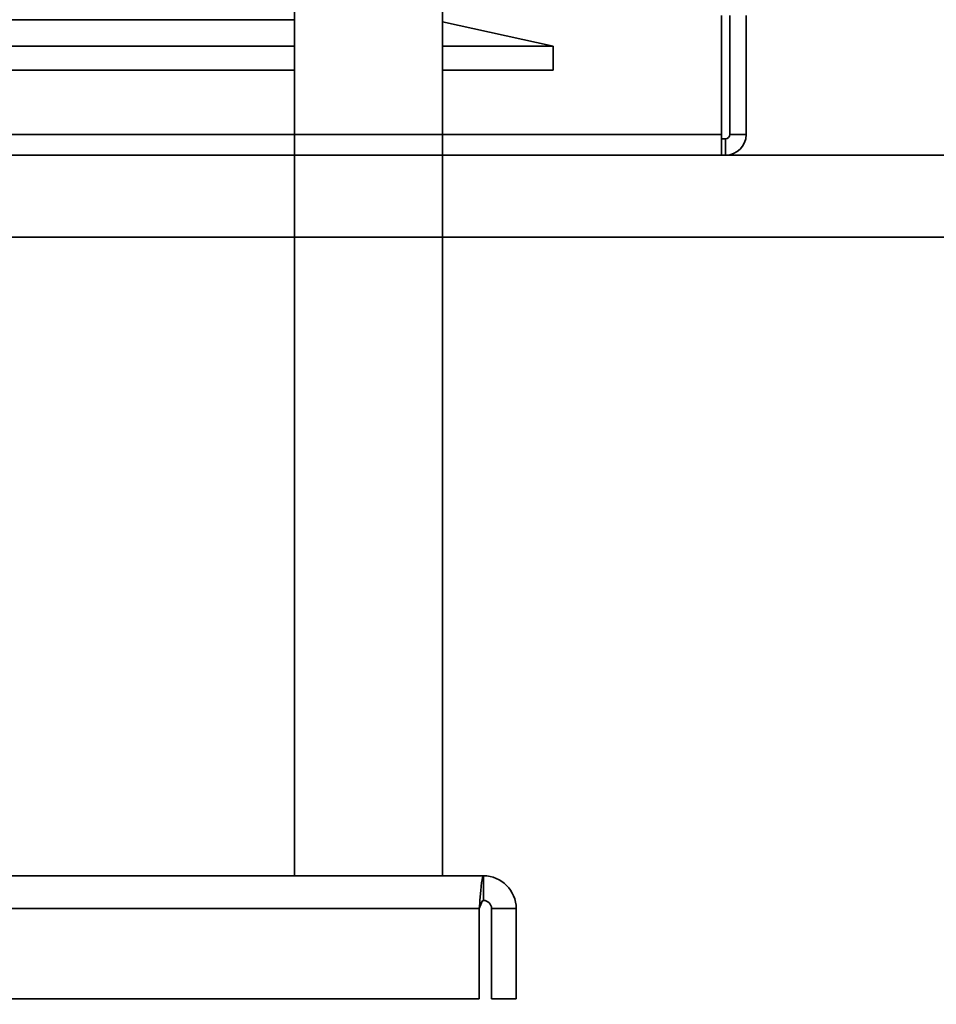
# Model space of a CAD drawing. Header units: millimetres. Extents: x -1465 to 393277, y -3788 to 454312.
# Tile 21 of 256: x 18422 to 18533, y 11624 to 11744. Entities that reach past the tile are written whole.
import ezdxf

# ---------------------------------------------------------------- set-up
doc = ezdxf.new("R2010")
doc.units = ezdxf.units.MM
doc.header["$XCLIPFRAME"] = 2
for name, color, linetype in [('AHU03-3-42843OBJ', 8, 'Continuous'), ('AHU03-3-68109OBJ', 8, 'Continuous'), ('AHU03-3-68634OBJ', 8, 'Continuous'), ('AHU03-3-68635OBJ', 8, 'Continuous')]:
    doc.layers.add(name, color=color, linetype=linetype)
picture_1 = doc.add_image_def('image1.bmp', size_in_pixel=(951, 911))

msp = doc.modelspace()

# ---------------------------------------------------------------- linework, layer by layer
at = {"color": 8, "linetype": 'Continuous', "lineweight": 35, "ltscale": 100}
for p, q in [((17911.76, 11727.63), (19728.76, 11727.63)), ((19294.07, 11717.63), (17911.76, 11717.63))]:
    msp.add_line(p, q, dxfattribs=at)
at = {"layer": 'AHU03-3-42843OBJ', "color": 8, "linetype": 'Continuous', "lineweight": 35, "ltscale": 100}
for p, q in [((18413.01, 11744.09), (18455.28, 11744.09)), ((18473.28, 11743.85), (18486.78, 11740.91)), ((18455.28, 11740.91), (18233.28, 11740.91)), ((18486.78, 11740.91), (18473.28, 11740.91)), ((18486.78, 11737.96), (18486.78, 11740.91)), ((18455.28, 11737.96), (18233.28, 11737.96)), ((18486.78, 11737.96), (18473.28, 11737.96))]:
    msp.add_line(p, q, dxfattribs=at)
at = {"layer": 'AHU03-3-68109OBJ', "color": 8, "linetype": 'Continuous', "lineweight": 35, "ltscale": 100}
for p, q in [((18507.28, 11727.63), (18507.28, 11744.63)), ((18508.28, 11730.13), (18508.28, 11744.63)), ((18510.28, 11730.13), (18510.28, 11744.63)), ((18507.28, 11730.13), (18181.28, 11730.13)), ((18510.28, 11730.13), (18508.28, 11730.13)), ((18507.78, 11729.63), (18507.28, 11729.63)), ((18507.78, 11727.63), (18507.78, 11729.63)), ((18180.78, 11727.63), (18507.78, 11727.63))]:
    msp.add_line(p, q, dxfattribs=at)
for radius in [2.5, 0.5]:
    msp.add_arc((18507.78, 11730.13), radius, 270, 0, dxfattribs=at)
at = {"layer": 'AHU03-3-68634OBJ', "color": 8, "linetype": 'Continuous', "lineweight": 35, "ltscale": 100}
for p, q in [((18478.28, 11639.83), (18210.28, 11639.83)), ((18478.28, 11639.83), (18478.28, 11636.83)), ((18477.83, 11636.45), (18477.78, 11635.83)), ((18477.86, 11636.86), (18477.83, 11636.45)), ((18477.78, 11635.83), (18210.78, 11635.83)), ((18477.78, 11635.83), (18477.78, 11624.83)), ((18482.28, 11635.83), (18479.28, 11635.83)), ((18479.28, 11635.83), (18479.28, 11624.83)), ((18482.28, 11635.83), (18482.28, 11624.83)), ((18477.78, 11624.83), (18210.78, 11624.83)), ((18482.28, 11624.83), (18479.28, 11624.83))]:
    msp.add_line(p, q, dxfattribs=at)
at = {"layer": 'AHU03-3-68634OBJ', "color": 8, "linetype": 'Continuous', "lineweight": 35, "ltscale": 100, "flags": 128}
for points in [[(18478.28, 11639.83), (18478.22, 11639.77), (18478.17, 11639.61), (18478.12, 11639.35), (18478.07, 11639), (18477.96, 11638.05), (18477.86, 11636.86)], [(18478.28, 11636.83), (18478.15, 11636.75), (18478.03, 11636.53), (18477.78, 11635.83)]]:
    msp.add_lwpolyline(points, dxfattribs=at)
at = {"layer": 'AHU03-3-68634OBJ', "color": 8, "linetype": 'Continuous', "lineweight": 35, "ltscale": 100}
for radius in [4, 1]:
    msp.add_arc((18478.28, 11635.83), radius, 0, 90, dxfattribs=at)
at = {"layer": 'AHU03-3-68635OBJ', "color": 8, "linetype": 'Continuous', "lineweight": 35, "ltscale": 100}
for p, q in [((18455.28, 11852.8), (18455.28, 11639.83)), ((18473.28, 11852.8), (18473.28, 11639.83))]:
    msp.add_line(p, q, dxfattribs=at)

# ---------------------------------------------------------------- pictures from other files: only their frames are drawn
at = {"color": 8, "lineweight": 13}
image = msp.add_image(picture_1, insert=(17864.13, 12545.82), size_in_units=(1986.02, 1904.63), rotation=-90, dxfattribs=at)
image.set_boundary_path([(-0.5, -0.5), (950.5, 910.5)])

doc.saveas('drawing.dxf')
